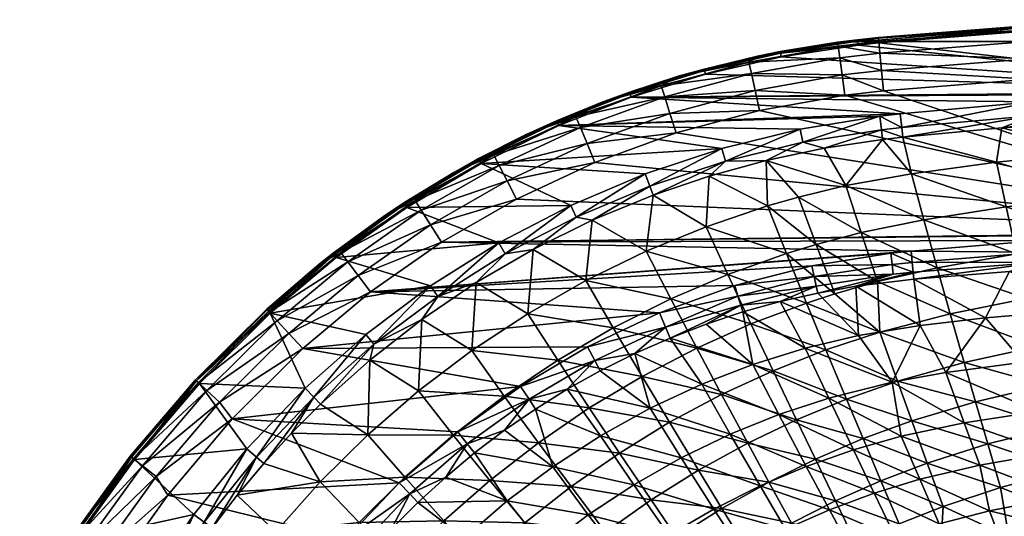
# Model space of a CAD drawing. Header units: millimetres. Extents: x -0.269 to 0.269, y -0.186 to 0.272.
# Tile 33 of 48: x -0.24 to -0.056, y 0.179 to 0.272. Entities that reach past the tile are written whole.
import ezdxf

# ---------------------------------------------------------------- set-up
doc = ezdxf.new("R2010")
doc.units = ezdxf.units.MM
doc.header["$MEASUREMENT"] = 0
doc.layers.add('Standard', color=7, linetype='Continuous')

msp = doc.modelspace()

# ---------------------------------------------------------------- meshes
at = {"layer": 'Standard'}
mesh = msp.add_polyface(dxfattribs=at)
corners = [(-0.03793, 0.25258, -0.02777), (-0.01919, 0.24793, -0.0387), (-0.03837, 0.24678, -0.03904), (-0.05647, 0.25132, -0.02771), (-0.05749, 0.2449, -0.03957), (-0.07499, 0.24958, -0.02762), (-0.03718, 0.23866, -0.05416), (-0.03591, 0.23012, -0.06911), (-0.05568, 0.23654, -0.05469), (-0.05376, 0.22778, -0.06962), (-0.07107, 0.23414, -0.05524), (-0.06857, 0.22514, -0.07016), (-0.07341, 0.24276, -0.04014), (-0.05188, 0.21937, -0.0831), (-0.03467, 0.2219, -0.0826), (-0.05043, 0.25363, -0.02574), (-0.02563, 0.25499, -0.02576), (-0.05062, 0.25623, -0.025), (-0.07519, 0.25141, -0.0257), (-0.02573, 0.25764, -0.025), (-0.02762, 0.27155, -0.024), (-0.02761, 0.27126, -0.02471), (-0.05362, 0.2703, -0.024), (-0.0536, 0.27, -0.02471), (-0.02759, 0.27055, -0.025), (-0.05356, 0.2693, -0.025), (-0.05189, 0.2704, -0.01), (-0.02647, 0.27158, -0.01), (-0.07899, 0.2621, -0.00076), (-0.05115, 0.26043), (-0.05138, 0.26425, -0.00076), (-0.0793, 0.26533, -0.00293), (-0.05158, 0.26749, -0.00293), (-0.0795, 0.26748, -0.00617), (-0.05172, 0.26965, -0.00617), (-0.07957, 0.26824, -0.01), (-0.02597, 0.2616), (-0.02609, 0.26542, -0.00076), (-0.02619, 0.26866, -0.00293), (-0.02626, 0.27083, -0.00617), (-0.07308, 0.22432, -0.00151), (-0.07295, 0.22299, -0.00322), (-0.04912, 0.22619, -0.00159), (-0.05502, 0.22446, -0.00333), (-0.02513, 0.22732, -0.00163), (-0.03706, 0.22552, -0.00342), (-0.04924, 0.22806, -0.00041), (-0.02519, 0.22922, -0.00042), (-0.04939, 0.23024), (-0.07326, 0.22616, -0.00039), (-0.07346, 0.22828), (-0.12585, 0.25708, -0.025), (0, 0.25813, -0.025), (-0.07948, 0.26724, -0.025), (-0.08339, 0.26684, -0.025), (-0.09778, 0.26464, -0.025), (0, 0.23186), (-0.07863, 0.25829), (-0.08587, 0.25746), (-0.16132, 0.22993), (-0.02527, 0.23143)]
mesh.append_faces([[corners[k] for k in face] for face in [(0, 1, 2, 2), (0, 2, 3, 3), (3, 2, 4, 4), (3, 4, 5, 5), (6, 7, 8, 8), (8, 7, 9, 9), (8, 9, 10, 10), (10, 9, 11, 11), (10, 12, 8, 8), (8, 12, 4, 4), (8, 4, 6, 6), (6, 4, 2, 2), (13, 11, 9, 9), (14, 9, 7, 7), (15, 3, 5, 5), (15, 16, 3, 3), (16, 0, 3, 3), (17, 15, 18, 18), (17, 19, 15, 15), (19, 16, 15, 15), (20, 21, 22, 22), (21, 23, 22, 22), (21, 24, 23, 23), (24, 25, 23, 23), (26, 27, 22, 22), (27, 20, 22, 22), (28, 29, 30, 30), (31, 30, 32, 32), (33, 32, 34, 34), (35, 34, 26, 26), (29, 36, 30, 30), (30, 37, 32, 32), (32, 38, 34, 34), (34, 38, 39, 39), (34, 39, 26, 26), (26, 39, 27, 27), (40, 41, 42, 42), (42, 41, 43, 43), (42, 43, 44, 44), (44, 43, 45, 45), (42, 44, 46, 46), (46, 47, 48, 48), (49, 42, 46, 46), (50, 46, 48, 48), (51, 19, 17, 17), (52, 53, 25, 25), (52, 54, 53, 53), (52, 55, 54, 54), (56, 29, 57, 57), (56, 57, 58, 58), (59, 48, 60, 60), (59, 60, 56, 56)]])
mesh = msp.add_polyface(dxfattribs=at)
corners = [(-0.05362, 0.2703, -0.024), (-0.0536, 0.27, -0.02471), (-0.07957, 0.26824, -0.024), (-0.07956, 0.26811, -0.0245), (-0.07953, 0.26774, -0.02487), (-0.07948, 0.26724, -0.025), (-0.05356, 0.2693, -0.025), (-0.0835, 0.26783, -0.024), (-0.08347, 0.26754, -0.02471), (-0.08339, 0.26684, -0.025), (-0.09796, 0.26562, -0.024), (-0.09791, 0.26533, -0.02471), (-0.11221, 0.26235, -0.024), (-0.11214, 0.26206, -0.02471), (-0.09778, 0.26464, -0.025), (-0.11196, 0.26138, -0.025), (-0.07957, 0.26824, -0.01), (-0.05189, 0.2704, -0.01), (-0.0872, 0.26737, -0.01), (-0.10223, 0.26475, -0.01), (-0.07863, 0.25829), (-0.05115, 0.26043), (-0.07899, 0.2621, -0.00076), (-0.05138, 0.26425, -0.00076), (-0.0793, 0.26533, -0.00293), (-0.05158, 0.26749, -0.00293), (-0.0795, 0.26748, -0.00617), (-0.05172, 0.26965, -0.00617), (-0.08587, 0.25746), (-0.08638, 0.26125, -0.00076), (-0.08681, 0.26447, -0.00293), (-0.08709, 0.26661, -0.00617), (-0.1018, 0.25461), (-0.10263, 0.25835, -0.00076), (-0.10334, 0.26151, -0.00293), (-0.10382, 0.26363, -0.00617), (-0.11858, 0.25405, -0.00076), (-0.11956, 0.25714, -0.00293), (-0.12021, 0.25921, -0.00617), (-0.11702, 0.26099, -0.01), (0, 0.25813, -0.025), (-0.12585, 0.25708, -0.025), (-0.02573, 0.25764, -0.025)]
mesh.append_faces([[corners[k] for k in face] for face in [(0, 1, 2, 2), (1, 3, 2, 2), (1, 4, 3, 3), (4, 1, 5, 5), (1, 6, 5, 5), (2, 3, 7, 7), (3, 8, 7, 7), (3, 4, 8, 8), (9, 8, 5, 5), (8, 4, 5, 5), (10, 11, 12, 12), (11, 13, 12, 12), (11, 14, 13, 13), (14, 15, 13, 13), (7, 8, 10, 10), (8, 11, 10, 10), (8, 9, 11, 11), (9, 14, 11, 11), (16, 17, 2, 2), (17, 0, 2, 2), (2, 7, 16, 16), (7, 18, 16, 16), (7, 10, 18, 18), (12, 19, 10, 10), (18, 10, 19, 19), (20, 21, 22, 22), (22, 23, 24, 24), (24, 25, 26, 26), (26, 27, 16, 16), (28, 20, 29, 29), (29, 20, 22, 22), (29, 22, 30, 30), (30, 22, 24, 24), (30, 24, 31, 31), (31, 24, 26, 26), (31, 26, 18, 18), (18, 26, 16, 16), (32, 28, 33, 33), (33, 28, 29, 29), (33, 29, 34, 34), (34, 29, 30, 30), (34, 30, 35, 35), (35, 30, 31, 31), (35, 31, 19, 19), (19, 31, 18, 18), (36, 32, 33, 33), (37, 33, 34, 34), (38, 34, 35, 35), (39, 35, 19, 19), (40, 15, 14, 14), (40, 41, 15, 15), (40, 42, 41, 41)]])
mesh = msp.add_polyface(dxfattribs=at)
corners = [(-0.12321, 0.24273, -0.025), (-0.10889, 0.24749, -0.025), (-0.12235, 0.24045, -0.02564), (-0.10821, 0.24512, -0.02565), (-0.12171, 0.23875, -0.02738), (-0.11124, 0.24232, -0.02742), (-0.13979, 0.25267, -0.024), (-0.13968, 0.2524, -0.02471), (-0.1544, 0.24557, -0.024), (-0.15427, 0.24531, -0.02471), (-0.1394, 0.25176, -0.025), (-0.15393, 0.24468, -0.025), (-0.12618, 0.25802, -0.024), (-0.12609, 0.25774, -0.02471), (-0.12585, 0.25708, -0.025), (-0.11221, 0.26235, -0.024), (-0.11214, 0.26206, -0.02471), (-0.11196, 0.26138, -0.025), (-0.14549, 0.25008, -0.01), (-0.15901, 0.24301, -0.01), (-0.13147, 0.25608, -0.01), (-0.11702, 0.26099, -0.01), (-0.10223, 0.26475, -0.01), (-0.11743, 0.2504), (-0.1018, 0.25461), (-0.11858, 0.25405, -0.00076), (-0.10263, 0.25835, -0.00076), (-0.11956, 0.25714, -0.00293), (-0.10334, 0.26151, -0.00293), (-0.12021, 0.25921, -0.00617), (-0.10382, 0.26363, -0.00617), (-0.13263, 0.24486), (-0.1341, 0.24839, -0.00076), (-0.13534, 0.25139, -0.00293), (-0.13617, 0.25339, -0.00617), (-0.1473, 0.23801), (-0.14906, 0.24141, -0.00076), (-0.15056, 0.24429, -0.00293), (-0.15156, 0.24621, -0.00617), (-0.16511, 0.2359, -0.00293), (-0.16627, 0.23773, -0.00617), (-0.09423, 0.25109, -0.025), (-0.13716, 0.23683, -0.025), (-0.16784, 0.23644, -0.025)]
mesh.append_faces([[corners[k] for k in face] for face in [(0, 1, 2, 2), (1, 3, 2, 2), (2, 3, 4, 4), (3, 5, 4, 4), (6, 7, 8, 8), (7, 9, 8, 8), (7, 10, 9, 9), (10, 11, 9, 9), (12, 13, 6, 6), (13, 7, 6, 6), (13, 14, 7, 7), (14, 10, 7, 7), (15, 16, 12, 12), (16, 13, 12, 12), (16, 17, 13, 13), (17, 14, 13, 13), (18, 8, 19, 19), (8, 18, 6, 6), (20, 6, 18, 18), (6, 20, 12, 12), (21, 12, 20, 20), (12, 21, 15, 15), (22, 15, 21, 21), (23, 24, 25, 25), (25, 26, 27, 27), (27, 28, 29, 29), (29, 30, 21, 21), (31, 23, 32, 32), (32, 23, 25, 25), (32, 25, 33, 33), (33, 25, 27, 27), (33, 27, 34, 34), (34, 27, 29, 29), (34, 29, 20, 20), (35, 31, 36, 36), (36, 31, 32, 32), (36, 32, 37, 37), (37, 32, 33, 33), (37, 33, 38, 38), (38, 33, 34, 34), (38, 34, 18, 18), (39, 36, 37, 37), (40, 37, 38, 38), (40, 38, 19, 19), (20, 29, 21, 21), (18, 34, 20, 20), (19, 38, 18, 18), (11, 10, 1, 1), (10, 41, 1, 1), (0, 42, 11, 11), (42, 43, 11, 11), (1, 0, 11, 11)]])
mesh = msp.add_polyface(dxfattribs=at)
corners = [(-0.07499, 0.24958, -0.02762), (-0.05749, 0.2449, -0.03957), (-0.07341, 0.24276, -0.04014), (-0.07879, 0.24916, -0.0276), (-0.08565, 0.24052, -0.04068), (-0.08974, 0.24753, -0.02753), (-0.07107, 0.23414, -0.05524), (-0.06857, 0.22514, -0.07016), (-0.08277, 0.23173, -0.05574), (-0.07972, 0.22258, -0.07062), (-0.09121, 0.2295, -0.05608), (-0.08773, 0.22028, -0.07093), (-0.09677, 0.2278, -0.05628), (-0.10057, 0.24524, -0.02747), (-0.0945, 0.23838, -0.04104), (-0.10033, 0.23672, -0.04126), (-0.10773, 0.22389, -0.05664), (-0.11181, 0.23284, -0.04164), (-0.11124, 0.24232, -0.02742), (-0.07519, 0.25141, -0.0257), (-0.05043, 0.25363, -0.02574), (-0.10889, 0.24749, -0.025), (-0.09423, 0.25109, -0.025), (-0.10821, 0.24512, -0.02565), (-0.09373, 0.24863, -0.02567), (-0.07933, 0.25352, -0.025), (-0.07902, 0.25099, -0.0257), (-0.07547, 0.25396, -0.025), (-0.05062, 0.25623, -0.025), (-0.07308, 0.22432, -0.00151), (-0.04912, 0.22619, -0.00159), (-0.07326, 0.22616, -0.00039), (-0.04924, 0.22806, -0.00041), (-0.07346, 0.22828), (-0.077, 0.22579, -0.00039), (-0.07724, 0.2279), (-0.092, 0.22554), (-0.1394, 0.25176, -0.025), (-0.12585, 0.25708, -0.025), (0, 0.23186), (-0.08587, 0.25746), (-0.1018, 0.25461), (-0.11743, 0.2504), (-0.13263, 0.24486), (-0.1473, 0.23801), (-0.16132, 0.22993), (-0.04939, 0.23024), (-0.17459, 0.22067)]
mesh.append_faces([[corners[k] for k in face] for face in [(0, 1, 2, 2), (0, 2, 3, 3), (3, 2, 4, 4), (3, 4, 5, 5), (6, 7, 8, 8), (8, 7, 9, 9), (8, 9, 10, 10), (10, 11, 12, 12), (5, 4, 13, 13), (13, 4, 14, 14), (13, 14, 15, 15), (16, 17, 12, 12), (12, 17, 15, 15), (12, 15, 10, 10), (10, 15, 14, 14), (10, 14, 8, 8), (8, 14, 4, 4), (8, 4, 6, 6), (6, 4, 2, 2), (15, 17, 18, 18), (18, 13, 15, 15), (19, 20, 0, 0), (21, 22, 23, 23), (22, 24, 23, 23), (22, 25, 24, 24), (25, 26, 24, 24), (23, 13, 18, 18), (27, 19, 25, 25), (19, 26, 25, 25), (19, 0, 26, 26), (0, 3, 26, 26), (27, 28, 19, 19), (13, 23, 24, 24), (5, 24, 26, 26), (5, 13, 24, 24), (26, 3, 5, 5), (29, 30, 31, 31), (31, 32, 33, 33), (34, 29, 31, 31), (34, 31, 35, 35), (35, 31, 33, 33), (36, 34, 35, 35), (37, 38, 27, 27), (38, 28, 27, 27), (37, 25, 22, 22), (27, 25, 37, 37), (39, 40, 41, 41), (39, 41, 42, 42), (39, 42, 43, 43), (39, 43, 44, 44), (45, 33, 46, 46), (47, 35, 33, 33)]])
mesh = msp.add_polyface(dxfattribs=at)
corners = [(-0.18404, 0.18508, -0.04254), (-0.18939, 0.19416, -0.02729), (-0.17513, 0.19388, -0.0426), (-0.18395, 0.19961, -0.02728), (-0.17476, 0.20785, -0.02727), (-0.16819, 0.18592, -0.05761), (-0.15913, 0.19382, -0.05759), (-0.16566, 0.20208, -0.0426), (-0.16504, 0.21544, -0.02728), (-0.15567, 0.20965, -0.04254), (-0.18685, 0.20264, -0.025), (-0.17551, 0.21267, -0.025), (-0.1852, 0.20092, -0.02561), (-0.174, 0.21082, -0.02561), (-0.16339, 0.22175, -0.025), (-0.16204, 0.21978, -0.02561), (-0.15058, 0.22982, -0.025), (-0.15483, 0.22236, -0.02729), (-0.16838, 0.23728, -0.024), (-0.16822, 0.23703, -0.02471), (-0.18163, 0.22787, -0.024), (-0.18145, 0.22764, -0.02471), (-0.16784, 0.23644, -0.025), (-0.18102, 0.22708, -0.025), (-0.1544, 0.24557, -0.024), (-0.15427, 0.24531, -0.02471), (-0.15393, 0.24468, -0.025), (-0.1842, 0.22584, -0.01), (-0.17194, 0.23491, -0.01), (-0.15901, 0.24301, -0.01), (-0.18988, 0.21284, -0.00076), (-0.17459, 0.22067), (-0.17691, 0.22371, -0.00076), (-0.19207, 0.21524, -0.00293), (-0.17888, 0.22628, -0.00293), (-0.19354, 0.21684, -0.00617), (-0.1802, 0.22801, -0.00617), (-0.16337, 0.23316, -0.00076), (-0.14906, 0.24141, -0.00076), (-0.16511, 0.2359, -0.00293), (-0.15056, 0.24429, -0.00293), (-0.16627, 0.23773, -0.00617), (-0.16132, 0.22993), (-0.16924, 0.18489), (-0.15651, 0.19218, -0.00074), (-0.1583, 0.19444), (-0.19338, 0.21666, -0.025), (-0.14654, 0.20295), (-0.20051, 0.19685)]
mesh.append_faces([[corners[k] for k in face] for face in [(0, 1, 2, 2), (2, 1, 3, 3), (2, 3, 4, 4), (5, 0, 2, 2), (5, 2, 6, 6), (6, 2, 7, 7), (2, 4, 7, 7), (7, 4, 8, 8), (7, 8, 9, 9), (10, 11, 12, 12), (11, 13, 12, 12), (11, 14, 13, 13), (14, 15, 13, 13), (14, 16, 15, 15), (12, 13, 3, 3), (13, 4, 3, 3), (13, 8, 4, 4), (8, 13, 15, 15), (17, 8, 15, 15), (18, 19, 20, 20), (19, 21, 20, 20), (19, 22, 21, 21), (22, 23, 21, 21), (24, 25, 18, 18), (25, 19, 18, 18), (25, 26, 19, 19), (26, 22, 19, 19), (27, 28, 20, 20), (20, 28, 18, 18), (29, 18, 28, 28), (18, 29, 24, 24), (30, 31, 32, 32), (33, 32, 34, 34), (35, 34, 36, 36), (37, 38, 39, 39), (39, 40, 41, 41), (31, 42, 32, 32), (32, 42, 37, 37), (32, 37, 34, 34), (34, 37, 39, 39), (34, 39, 36, 36), (36, 39, 41, 41), (36, 41, 28, 28), (28, 41, 29, 29), (27, 36, 28, 28), (43, 44, 45, 45), (16, 23, 22, 22), (16, 14, 23, 23), (14, 46, 23, 23), (14, 11, 46, 46), (47, 48, 45, 45), (45, 48, 43, 43)]])
mesh = msp.add_polyface(dxfattribs=at)
corners = [(-0.10773, 0.22389, -0.05664), (-0.10342, 0.21464, -0.07146), (-0.11842, 0.21932, -0.05694), (-0.11357, 0.21011, -0.07174), (-0.12918, 0.21392, -0.05719), (-0.1238, 0.20481, -0.07197), (-0.13958, 0.20785, -0.05738), (-0.15567, 0.20965, -0.04254), (-0.1452, 0.21655, -0.04241), (-0.13431, 0.22276, -0.04222), (-0.12302, 0.22825, -0.04196), (-0.11181, 0.23284, -0.04164), (-0.16504, 0.21544, -0.02728), (-0.15483, 0.22236, -0.02729), (-0.14417, 0.22856, -0.02731), (-0.13311, 0.23404, -0.02734), (-0.12171, 0.23875, -0.02738), (-0.11124, 0.24232, -0.02742), (-0.15058, 0.22982, -0.025), (-0.14939, 0.22774, -0.02561), (-0.16204, 0.21978, -0.02561), (-0.13716, 0.23683, -0.025), (-0.13613, 0.23464, -0.02562), (-0.12321, 0.24273, -0.025), (-0.12235, 0.24045, -0.02564), (-0.16132, 0.22993), (-0.1473, 0.23801), (-0.16337, 0.23316, -0.00076), (-0.14906, 0.24141, -0.00076), (-0.11181, 0.21459, -0.00292), (-0.10534, 0.21815, -0.00138), (-0.11856, 0.212, -0.00288), (-0.1194, 0.21401, -0.00077), (-0.12517, 0.20908, -0.00285), (-0.13267, 0.20778, -0.00075), (-0.13404, 0.21035), (-0.12052, 0.21673), (-0.10587, 0.21986, -0.00036), (-0.10647, 0.22181), (-0.11262, 0.20334, -0.01926), (-0.10305, 0.20704, -0.01926), (-0.16784, 0.23644, -0.025), (-0.17459, 0.22067), (-0.07346, 0.22828), (0, 0.23186), (-0.1873, 0.21002), (-0.092, 0.22554)]
mesh.append_faces([[corners[k] for k in face] for face in [(0, 1, 2, 2), (2, 1, 3, 3), (2, 3, 4, 4), (4, 3, 5, 5), (4, 5, 6, 6), (6, 7, 8, 8), (6, 8, 4, 4), (4, 8, 9, 9), (4, 9, 2, 2), (2, 9, 10, 10), (2, 10, 0, 0), (0, 10, 11, 11), (7, 12, 13, 13), (7, 13, 8, 8), (8, 13, 14, 14), (8, 14, 9, 9), (9, 14, 15, 15), (9, 15, 10, 10), (15, 16, 10, 10), (11, 10, 16, 16), (16, 17, 11, 11), (18, 19, 20, 20), (18, 21, 19, 19), (21, 22, 19, 19), (21, 23, 22, 22), (23, 24, 22, 22), (22, 24, 15, 15), (24, 16, 15, 15), (13, 20, 19, 19), (14, 19, 22, 22), (14, 13, 19, 19), (15, 14, 22, 22), (25, 26, 27, 27), (27, 26, 28, 28), (29, 30, 31, 31), (31, 30, 32, 32), (31, 32, 33, 33), (34, 33, 32, 32), (34, 32, 35, 35), (35, 32, 36, 36), (30, 37, 32, 32), (36, 32, 37, 37), (36, 37, 38, 38), (39, 40, 31, 31), (40, 29, 31, 31), (21, 18, 41, 41), (25, 42, 43, 43), (25, 44, 26, 26), (42, 45, 36, 36), (42, 36, 38, 38), (42, 38, 46, 46), (45, 35, 36, 36)]])
mesh = msp.add_polyface(dxfattribs=at)
corners = [(-0.09121, 0.2295, -0.05608), (-0.07972, 0.22258, -0.07062), (-0.08773, 0.22028, -0.07093), (-0.09677, 0.2278, -0.05628), (-0.09302, 0.21855, -0.07112), (-0.10773, 0.22389, -0.05664), (-0.10342, 0.21464, -0.07146), (-0.10893, 0.20141, -0.08508), (-0.11357, 0.21011, -0.07174), (-0.09928, 0.20587, -0.08481), (-0.0894, 0.20978, -0.0845), (-0.07931, 0.21312, -0.08415), (-0.06614, 0.21654, -0.08362), (-0.06857, 0.22514, -0.07016), (-0.08555, 0.20056, -0.09776), (-0.07601, 0.20392, -0.09743), (-0.06354, 0.20743, -0.09695), (-0.0912, 0.22173, -0.00143), (-0.09093, 0.22042, -0.00306), (-0.0768, 0.22396, -0.0015), (-0.08382, 0.2217, -0.00312), (-0.07308, 0.22432, -0.00151), (-0.07295, 0.22299, -0.00322), (-0.077, 0.22579, -0.00039), (-0.09157, 0.22351, -0.00037), (-0.092, 0.22554), (-0.10494, 0.21687, -0.00296), (-0.09798, 0.21881, -0.00301), (-0.10534, 0.21815, -0.00138), (-0.10587, 0.21986, -0.00036), (-0.10647, 0.22181), (-0.11181, 0.21459, -0.00292), (-0.10305, 0.20704, -0.01926), (-0.09327, 0.21008, -0.01926), (-0.08331, 0.21246, -0.01926), (-0.09819, 0.19766, -0.03542), (-0.11262, 0.20334, -0.01926), (-0.08888, 0.20075, -0.03541), (-0.07701, 0.20375, -0.03541), (-0.07174, 0.21436, -0.01925), (-0.05954, 0.21575, -0.01925), (-0.06698, 0.20552, -0.0354), (-0.17459, 0.22067), (-0.07724, 0.2279)]
mesh.append_faces([[corners[k] for k in face] for face in [(0, 1, 2, 2), (3, 2, 4, 4), (3, 4, 5, 5), (5, 4, 6, 6), (7, 8, 9, 9), (9, 8, 6, 6), (9, 6, 10, 10), (10, 6, 4, 4), (10, 4, 11, 11), (11, 4, 2, 2), (11, 2, 1, 1), (11, 1, 12, 12), (12, 1, 13, 13), (14, 9, 10, 10), (14, 10, 15, 15), (15, 10, 11, 11), (15, 11, 16, 16), (16, 11, 12, 12), (17, 18, 19, 19), (19, 18, 20, 20), (19, 20, 21, 21), (21, 20, 22, 22), (19, 21, 23, 23), (17, 19, 24, 24), (24, 19, 23, 23), (24, 23, 25, 25), (26, 27, 28, 28), (28, 27, 17, 17), (28, 17, 29, 29), (29, 17, 24, 24), (29, 24, 30, 30), (30, 24, 25, 25), (27, 18, 17, 17), (31, 26, 28, 28), (32, 26, 31, 31), (32, 33, 26, 26), (33, 27, 26, 26), (33, 34, 27, 27), (34, 18, 27, 27), (34, 20, 18, 18), (35, 32, 36, 36), (35, 37, 32, 32), (37, 33, 32, 32), (37, 38, 33, 33), (38, 34, 33, 33), (38, 39, 34, 34), (39, 20, 34, 34), (20, 39, 22, 22), (40, 22, 39, 39), (38, 41, 39, 39), (41, 40, 39, 39), (42, 25, 43, 43)]])
mesh = msp.add_polyface(dxfattribs=at)
corners = [(-0.18404, 0.18508, -0.04254), (-0.1946, 0.18848, -0.0273), (-0.18939, 0.19416, -0.02729), (-0.19776, 0.19126, -0.025), (-0.18685, 0.20264, -0.025), (-0.19596, 0.18967, -0.02561), (-0.1852, 0.20092, -0.02561), (-0.18395, 0.19961, -0.02728), (-0.18163, 0.22787, -0.024), (-0.18145, 0.22764, -0.02471), (-0.19405, 0.2174, -0.024), (-0.19396, 0.2173, -0.0245), (-0.19371, 0.21703, -0.02487), (-0.19338, 0.21666, -0.025), (-0.18102, 0.22708, -0.025), (-0.19405, 0.2174, -0.01), (-0.1842, 0.22584, -0.01), (-0.1873, 0.21002), (-0.17459, 0.22067), (-0.18988, 0.21284, -0.00076), (-0.17691, 0.22371, -0.00076), (-0.19207, 0.21524, -0.00293), (-0.17888, 0.22628, -0.00293), (-0.19354, 0.21684, -0.00617), (-0.1802, 0.22801, -0.00617), (-0.17551, 0.21267, -0.025), (-0.20664, 0.20348, -0.025), (-0.21878, 0.18926, -0.025), (-0.20737, 0.20416, -0.024), (-0.20716, 0.20396, -0.02471), (-0.21957, 0.18988, -0.024), (-0.21934, 0.1897, -0.02471), (-0.21957, 0.18988, -0.01), (-0.20737, 0.20416, -0.01), (-0.20682, 0.20364, -0.00617), (-0.20523, 0.20217, -0.00293), (-0.20285, 0.19996, -0.00076), (-0.21897, 0.18941, -0.00617), (-0.21727, 0.18807, -0.00293), (-0.21471, 0.18606, -0.00076), (-0.20051, 0.19685), (-0.21256, 0.18261), (-0.14654, 0.20295)]
mesh.append_faces([[corners[k] for k in face] for face in [(0, 1, 2, 2), (3, 4, 5, 5), (4, 6, 5, 5), (5, 6, 1, 1), (6, 2, 1, 1), (6, 7, 2, 2), (8, 9, 10, 10), (9, 11, 10, 10), (9, 12, 11, 11), (12, 9, 13, 13), (9, 14, 13, 13), (15, 16, 10, 10), (16, 8, 10, 10), (17, 18, 19, 19), (19, 20, 21, 21), (21, 22, 23, 23), (23, 24, 16, 16), (15, 23, 16, 16), (25, 4, 13, 13), (4, 26, 13, 13), (4, 3, 26, 26), (3, 27, 26, 26), (28, 10, 29, 29), (29, 10, 11, 11), (29, 11, 12, 12), (12, 13, 29, 29), (29, 13, 26, 26), (30, 28, 31, 31), (31, 28, 29, 29), (31, 29, 27, 27), (27, 29, 26, 26), (30, 32, 28, 28), (28, 32, 33, 33), (28, 33, 10, 10), (10, 33, 15, 15), (15, 33, 23, 23), (23, 33, 34, 34), (23, 34, 21, 21), (21, 34, 35, 35), (21, 35, 19, 19), (19, 35, 36, 36), (19, 36, 17, 17), (33, 32, 34, 34), (34, 32, 37, 37), (34, 37, 35, 35), (35, 37, 38, 38), (35, 38, 36, 36), (36, 38, 39, 39), (36, 39, 40, 40), (17, 36, 40, 40), (39, 41, 40, 40), (42, 17, 40, 40)]])
mesh = msp.add_polyface(dxfattribs=at)
corners = [(-0.07045, 0.18859, -0.11731), (-0.07333, 0.1965, -0.10742), (-0.0591, 0.19216, -0.11692), (-0.06141, 0.20007, -0.10698), (-0.04643, 0.19534, -0.1165), (-0.04822, 0.20316, -0.10653), (-0.03107, 0.1982, -0.11607), (-0.03225, 0.20595, -0.10607), (-0.06614, 0.21654, -0.08362), (-0.06857, 0.22514, -0.07016), (-0.05188, 0.21937, -0.0831), (-0.05376, 0.22778, -0.06962), (-0.03467, 0.2219, -0.0826), (-0.06354, 0.20743, -0.09695), (-0.04987, 0.21043, -0.09647), (-0.03334, 0.21311, -0.09599), (-0.07601, 0.20392, -0.09743), (-0.06746, 0.18046, -0.12656), (-0.0567, 0.18402, -0.12623), (-0.04455, 0.18723, -0.12586), (-0.02983, 0.19015, -0.12546), (-0.05516, 0.17478, -0.13532), (-0.04248, 0.17834, -0.13497), (-0.02845, 0.18127, -0.13461), (-0.06809, 0.1701, -0.13565), (-0.03666, 0.21768, -0.01924), (-0.05242, 0.20745, -0.03539), (-0.03496, 0.20915, -0.03536), (-0.03706, 0.22552, -0.00342), (-0.05502, 0.22446, -0.00333), (-0.06354, 0.19612, -0.05126), (-0.04974, 0.19827, -0.05123), (-0.06698, 0.20552, -0.0354), (-0.03317, 0.20018, -0.05119), (-0.03165, 0.19253, -0.06379), (-0.04746, 0.19048, -0.06385), (-0.06062, 0.18817, -0.06388), (-0.0753, 0.19364, -0.05127), (-0.0588, 0.17962, -0.0762), (-0.07182, 0.18557, -0.0639), (-0.0451, 0.18233, -0.07615), (-0.03008, 0.18451, -0.07607), (-0.04324, 0.17587, -0.0852), (-0.02885, 0.17813, -0.08511), (-0.05636, 0.17307, -0.08525), (-0.06821, 0.1772, -0.07622), (-0.07295, 0.22299, -0.00322), (-0.05954, 0.21575, -0.01925)]
mesh.append_faces([[corners[k] for k in face] for face in [(0, 1, 2, 2), (2, 1, 3, 3), (2, 3, 4, 4), (4, 3, 5, 5), (4, 5, 6, 6), (6, 5, 7, 7), (8, 9, 10, 10), (10, 11, 12, 12), (13, 8, 14, 14), (14, 8, 10, 10), (14, 10, 15, 15), (15, 10, 12, 12), (3, 16, 13, 13), (3, 13, 5, 5), (5, 13, 14, 14), (5, 14, 7, 7), (7, 14, 15, 15), (17, 0, 18, 18), (18, 0, 2, 2), (18, 2, 19, 19), (19, 2, 4, 4), (19, 4, 20, 20), (21, 18, 22, 22), (22, 18, 19, 19), (22, 19, 23, 23), (21, 24, 17, 17), (17, 18, 21, 21), (25, 26, 27, 27), (28, 29, 25, 25), (30, 31, 32, 32), (31, 26, 32, 32), (31, 33, 26, 26), (33, 27, 26, 26), (33, 31, 34, 34), (31, 35, 34, 34), (31, 30, 35, 35), (30, 36, 35, 35), (30, 37, 36, 36), (38, 36, 39, 39), (38, 40, 36, 36), (40, 35, 36, 36), (40, 41, 35, 35), (41, 34, 35, 35), (40, 42, 43, 43), (40, 38, 42, 42), (38, 44, 42, 42), (38, 45, 44, 44), (46, 47, 29, 29), (25, 29, 47, 47), (32, 26, 47, 47), (26, 25, 47, 47)]])
mesh = msp.add_polyface(dxfattribs=at)
corners = [(-0.13958, 0.20785, -0.05738), (-0.1238, 0.20481, -0.07197), (-0.13369, 0.1989, -0.07216), (-0.14958, 0.20114, -0.05752), (-0.14319, 0.1924, -0.07229), (-0.15913, 0.19382, -0.05759), (-0.15228, 0.18534, -0.07237), (-0.16566, 0.20208, -0.0426), (-0.15567, 0.20965, -0.04254), (-0.13709, 0.18418, -0.0856), (-0.12805, 0.19047, -0.08547), (-0.11865, 0.19622, -0.0853), (-0.10893, 0.20141, -0.08508), (-0.11357, 0.21011, -0.07174), (-0.1221, 0.18169, -0.09864), (-0.11321, 0.18726, -0.09848), (-0.10402, 0.19231, -0.09827), (-0.13165, 0.20585, -0.00282), (-0.12517, 0.20908, -0.00285), (-0.13267, 0.20778, -0.00075), (-0.14376, 0.19871, -0.00279), (-0.13779, 0.20242, -0.0028), (-0.14495, 0.20053, -0.00074), (-0.14654, 0.20295), (-0.13404, 0.21035), (-0.15515, 0.19048, -0.00278), (-0.14955, 0.19473, -0.00278), (-0.15651, 0.19218, -0.00074), (-0.1583, 0.19444), (-0.16055, 0.18598, -0.00278), (-0.14902, 0.18152, -0.01926), (-0.14051, 0.18791, -0.01926), (-0.13158, 0.1937, -0.01926), (-0.12226, 0.19885, -0.01926), (-0.11262, 0.20334, -0.01926), (-0.11856, 0.212, -0.00288), (-0.13387, 0.1789, -0.03541), (-0.12535, 0.18451, -0.03542), (-0.11648, 0.18954, -0.03542), (-0.10729, 0.19397, -0.03542), (-0.11038, 0.17997, -0.05129), (-0.10169, 0.18431, -0.05129), (-0.1873, 0.21002)]
mesh.append_faces([[corners[k] for k in face] for face in [(0, 1, 2, 2), (0, 2, 3, 3), (3, 2, 4, 4), (3, 4, 5, 5), (5, 4, 6, 6), (5, 7, 3, 3), (3, 7, 8, 8), (3, 8, 0, 0), (9, 6, 4, 4), (9, 4, 10, 10), (10, 4, 2, 2), (10, 2, 11, 11), (11, 2, 1, 1), (11, 1, 12, 12), (12, 1, 13, 13), (14, 9, 10, 10), (14, 10, 15, 15), (15, 10, 11, 11), (15, 11, 16, 16), (16, 11, 12, 12), (17, 18, 19, 19), (20, 21, 22, 22), (22, 21, 19, 19), (22, 19, 23, 23), (23, 19, 24, 24), (25, 26, 27, 27), (27, 26, 22, 22), (27, 22, 28, 28), (28, 22, 23, 23), (21, 17, 19, 19), (26, 20, 22, 22), (29, 25, 27, 27), (30, 25, 29, 29), (30, 31, 25, 25), (31, 26, 25, 25), (31, 20, 26, 26), (31, 32, 20, 20), (32, 21, 20, 20), (32, 33, 21, 21), (33, 17, 21, 21), (33, 18, 17, 17), (33, 34, 18, 18), (34, 35, 18, 18), (36, 37, 31, 31), (37, 32, 31, 31), (37, 38, 32, 32), (38, 33, 32, 32), (38, 39, 33, 33), (39, 34, 33, 33), (40, 41, 38, 38), (41, 39, 38, 38), (24, 42, 23, 23)]])
mesh = msp.add_polyface(dxfattribs=at)
corners = [(-0.1042, 0.17254, -0.11813), (-0.11733, 0.17469, -0.10851), (-0.10885, 0.1801, -0.10836), (-0.09586, 0.17733, -0.11797), (-0.10007, 0.18504, -0.10818), (-0.08759, 0.18152, -0.11779), (-0.09137, 0.18934, -0.10797), (-0.07911, 0.18528, -0.11757), (-0.08244, 0.19316, -0.10771), (-0.07045, 0.18859, -0.11731), (-0.07333, 0.1965, -0.10742), (-0.10402, 0.19231, -0.09827), (-0.10893, 0.20141, -0.08508), (-0.0949, 0.19669, -0.09804), (-0.09928, 0.20587, -0.08481), (-0.08555, 0.20056, -0.09776), (-0.11321, 0.18726, -0.09848), (-0.07601, 0.20392, -0.09743), (-0.06141, 0.20007, -0.10698), (-0.08371, 0.17354, -0.12697), (-0.07567, 0.17721, -0.12678), (-0.06746, 0.18046, -0.12656), (-0.06809, 0.1701, -0.13565), (-0.10729, 0.19397, -0.03542), (-0.09819, 0.19766, -0.03542), (-0.11262, 0.20334, -0.01926), (-0.10169, 0.18431, -0.05129), (-0.09307, 0.18797, -0.05129), (-0.08426, 0.19108, -0.05128), (-0.08888, 0.20075, -0.03541), (-0.0753, 0.19364, -0.05127), (-0.07701, 0.20375, -0.03541), (-0.06354, 0.19612, -0.05126), (-0.06698, 0.20552, -0.0354), (-0.07182, 0.18557, -0.0639), (-0.06062, 0.18817, -0.06388), (-0.08036, 0.18296, -0.06391), (-0.08874, 0.17985, -0.06392), (-0.09694, 0.17624, -0.06392), (-0.11038, 0.17997, -0.05129), (-0.10522, 0.17198, -0.06392), (-0.08424, 0.17146, -0.07624), (-0.07629, 0.17456, -0.07624), (-0.06821, 0.1772, -0.07622), (-0.0588, 0.17962, -0.0762)]
mesh.append_faces([[corners[k] for k in face] for face in [(0, 1, 2, 2), (0, 2, 3, 3), (3, 2, 4, 4), (3, 4, 5, 5), (5, 4, 6, 6), (5, 6, 7, 7), (7, 6, 8, 8), (7, 8, 9, 9), (9, 8, 10, 10), (11, 12, 13, 13), (13, 12, 14, 14), (13, 14, 15, 15), (2, 16, 4, 4), (4, 16, 11, 11), (4, 11, 6, 6), (6, 11, 13, 13), (6, 13, 8, 8), (8, 13, 15, 15), (8, 15, 10, 10), (10, 15, 17, 17), (10, 17, 18, 18), (19, 3, 5, 5), (19, 5, 20, 20), (20, 5, 7, 7), (20, 7, 21, 21), (21, 7, 9, 9), (22, 20, 21, 21), (23, 24, 25, 25), (26, 27, 23, 23), (27, 24, 23, 23), (27, 28, 24, 24), (28, 29, 24, 24), (28, 30, 29, 29), (30, 31, 29, 29), (30, 32, 31, 31), (32, 33, 31, 31), (30, 34, 35, 35), (30, 28, 34, 34), (28, 36, 34, 34), (28, 27, 36, 36), (27, 37, 36, 36), (27, 26, 37, 37), (26, 38, 37, 37), (26, 39, 38, 38), (39, 40, 38, 38), (41, 37, 38, 38), (41, 42, 37, 37), (42, 36, 37, 37), (42, 43, 36, 36), (43, 34, 36, 36), (43, 44, 34, 34)]])
mesh = msp.add_polyface(dxfattribs=at)
corners = [(-0.15913, 0.19382, -0.05759), (-0.15228, 0.18534, -0.07237), (-0.16819, 0.18592, -0.05761), (-0.16092, 0.17775, -0.0724), (-0.17674, 0.17746, -0.05758), (-0.16908, 0.16965, -0.07239), (-0.18473, 0.16848, -0.05749), (-0.17671, 0.16107, -0.07233), (-0.19212, 0.15901, -0.05734), (-0.1838, 0.15204, -0.07221), (-0.20004, 0.16581, -0.04224), (-0.20427, 0.17647, -0.02733), (-0.19236, 0.17571, -0.04242), (-0.19956, 0.18258, -0.02731), (-0.18404, 0.18508, -0.04254), (-0.1946, 0.18848, -0.0273), (-0.16905, 0.15411, -0.08567), (-0.16175, 0.16232, -0.08572), (-0.15397, 0.17009, -0.08572), (-0.15871, 0.14954, -0.09886), (-0.19596, 0.18967, -0.02561), (-0.16574, 0.18123, -0.00279), (-0.16055, 0.18598, -0.00278), (-0.16724, 0.1828, -0.00074), (-0.15651, 0.19218, -0.00074), (-0.16924, 0.18489), (-0.17542, 0.17104, -0.00282), (-0.17069, 0.17625, -0.0028), (-0.17706, 0.17247, -0.00075), (-0.17926, 0.17437), (-0.18588, 0.16127, -0.00077), (-0.18806, 0.15419, -0.0029), (-0.18411, 0.16, -0.00287), (-0.17989, 0.16562, -0.00284), (-0.18826, 0.16299), (-0.17802, 0.15061, -0.01925), (-0.1716, 0.15907, -0.01925), (-0.16461, 0.16707, -0.01925), (-0.15707, 0.17456, -0.01926), (-0.14902, 0.18152, -0.01926), (-0.16363, 0.15125, -0.03539), (-0.15691, 0.15889, -0.0354), (-0.20051, 0.19685), (-0.21256, 0.18261), (-0.22335, 0.1674)]
mesh.append_faces([[corners[k] for k in face] for face in [(0, 1, 2, 2), (2, 1, 3, 3), (2, 3, 4, 4), (4, 3, 5, 5), (4, 5, 6, 6), (6, 5, 7, 7), (6, 7, 8, 8), (8, 7, 9, 9), (10, 11, 12, 12), (12, 11, 13, 13), (12, 13, 14, 14), (14, 13, 15, 15), (8, 10, 6, 6), (6, 10, 12, 12), (6, 12, 4, 4), (4, 12, 14, 14), (4, 14, 2, 2), (16, 9, 7, 7), (16, 7, 17, 17), (17, 7, 5, 5), (17, 5, 18, 18), (18, 5, 3, 3), (19, 16, 17, 17), (20, 15, 13, 13), (21, 22, 23, 23), (23, 22, 24, 24), (23, 24, 25, 25), (26, 27, 28, 28), (28, 27, 23, 23), (28, 23, 29, 29), (29, 23, 25, 25), (30, 31, 32, 32), (30, 32, 33, 33), (30, 33, 28, 28), (30, 28, 29, 29), (30, 29, 34, 34), (27, 21, 23, 23), (33, 26, 28, 28), (35, 36, 32, 32), (36, 33, 32, 32), (36, 37, 33, 33), (37, 26, 33, 33), (37, 27, 26, 26), (37, 38, 27, 27), (38, 21, 27, 27), (38, 39, 21, 21), (39, 22, 21, 21), (40, 41, 36, 36), (41, 37, 36, 36), (25, 42, 43, 43), (25, 43, 29, 29), (29, 44, 34, 34)]])
mesh = msp.add_polyface(dxfattribs=at)
corners = [(-0.20705, 0.15542, -0.04199), (-0.21679, 0.15704, -0.0274), (-0.2129, 0.16369, -0.02737), (-0.20004, 0.16581, -0.04224), (-0.20872, 0.17018, -0.02735), (-0.20427, 0.17647, -0.02733), (-0.19212, 0.15901, -0.05734), (-0.21652, 0.16593, -0.025), (-0.21444, 0.16465, -0.02563), (-0.22204, 0.15105, -0.02565), (-0.20767, 0.17899, -0.025), (-0.20573, 0.17755, -0.02562), (-0.19776, 0.19126, -0.025), (-0.19596, 0.18967, -0.02561), (-0.19956, 0.18258, -0.02731), (-0.21878, 0.18926, -0.025), (-0.22973, 0.1741, -0.025), (-0.23939, 0.15809, -0.025), (-0.22423, 0.15216, -0.025), (-0.23056, 0.17465, -0.024), (-0.21957, 0.18988, -0.024), (-0.23031, 0.17448, -0.02471), (-0.21934, 0.1897, -0.02471), (-0.24027, 0.15857, -0.024), (-0.24001, 0.15843, -0.02471), (-0.24027, 0.15857, -0.01), (-0.23056, 0.17465, -0.01), (-0.21957, 0.18988, -0.01), (-0.21897, 0.18941, -0.00617), (-0.22992, 0.17423, -0.00617), (-0.21727, 0.18807, -0.00293), (-0.22812, 0.17303, -0.00293), (-0.21471, 0.18606, -0.00076), (-0.22541, 0.17124, -0.00076), (-0.21256, 0.18261), (-0.2396, 0.15821, -0.00617), (-0.2377, 0.15716, -0.00293), (-0.23486, 0.1556, -0.00076), (-0.22335, 0.1674), (-0.23282, 0.15132), (-0.17926, 0.17437), (-0.18826, 0.16299), (-0.19619, 0.15082)]
mesh.append_faces([[corners[k] for k in face] for face in [(0, 1, 2, 2), (0, 2, 3, 3), (3, 2, 4, 4), (3, 4, 5, 5), (6, 0, 3, 3), (7, 8, 9, 9), (7, 10, 8, 8), (10, 11, 8, 8), (10, 12, 11, 11), (12, 13, 11, 11), (8, 2, 1, 1), (8, 11, 2, 2), (11, 4, 2, 2), (11, 5, 4, 4), (11, 13, 5, 5), (13, 14, 5, 5), (12, 10, 15, 15), (10, 16, 15, 15), (10, 7, 16, 16), (7, 17, 16, 16), (7, 18, 17, 17), (19, 20, 21, 21), (21, 20, 22, 22), (21, 22, 16, 16), (16, 22, 15, 15), (23, 19, 24, 24), (24, 19, 21, 21), (24, 21, 17, 17), (17, 21, 16, 16), (23, 25, 19, 19), (19, 25, 26, 26), (19, 26, 20, 20), (20, 26, 27, 27), (27, 26, 28, 28), (28, 26, 29, 29), (28, 29, 30, 30), (30, 29, 31, 31), (30, 31, 32, 32), (32, 31, 33, 33), (32, 33, 34, 34), (26, 25, 29, 29), (29, 25, 35, 35), (29, 35, 31, 31), (31, 35, 36, 36), (31, 36, 33, 33), (33, 36, 37, 37), (33, 37, 38, 38), (33, 38, 34, 34), (37, 39, 38, 38), (40, 34, 38, 38), (41, 38, 42, 42)]])
mesh = msp.add_polyface(dxfattribs=at)
corners = [(-0.12748, 0.15559, -0.11841), (-0.14319, 0.15346, -0.10873), (-0.13333, 0.16252, -0.10869), (-0.12003, 0.16165, -0.11835), (-0.1255, 0.16883, -0.10861), (-0.11226, 0.1673, -0.11826), (-0.11733, 0.17469, -0.10851), (-0.15397, 0.17009, -0.08572), (-0.16092, 0.17775, -0.0724), (-0.14574, 0.17738, -0.08568), (-0.15228, 0.18534, -0.07237), (-0.13709, 0.18418, -0.0856), (-0.13885, 0.1691, -0.09883), (-0.13066, 0.17563, -0.09875), (-0.1221, 0.18169, -0.09864), (-0.14916, 0.15969, -0.09888), (-0.10885, 0.1801, -0.10836), (-0.11321, 0.18726, -0.09848), (-0.11447, 0.15438, -0.12743), (-0.1071, 0.15981, -0.12736), (-0.15871, 0.14954, -0.09886), (-0.16175, 0.16232, -0.08572), (-0.15691, 0.15889, -0.0354), (-0.14969, 0.16606, -0.0354), (-0.16461, 0.16707, -0.01925), (-0.15707, 0.17456, -0.01926), (-0.14199, 0.17274, -0.03541), (-0.14902, 0.18152, -0.01926), (-0.13387, 0.1789, -0.03541), (-0.14051, 0.18791, -0.01926), (-0.13457, 0.16375, -0.05127), (-0.12686, 0.16967, -0.05128), (-0.11879, 0.17508, -0.05129), (-0.12535, 0.18451, -0.03542), (-0.11038, 0.17997, -0.05129), (-0.11648, 0.18954, -0.03542), (-0.10522, 0.17198, -0.06392), (-0.11322, 0.16722, -0.06392), (-0.12091, 0.16198, -0.06391), (-0.12827, 0.15627, -0.0639), (-0.14423, 0.15513, -0.05126), (-0.11473, 0.15409, -0.07623), (-0.10743, 0.15914, -0.07624)]
mesh.append_faces([[corners[k] for k in face] for face in [(0, 1, 2, 2), (0, 2, 3, 3), (3, 2, 4, 4), (3, 4, 5, 5), (5, 4, 6, 6), (7, 8, 9, 9), (9, 8, 10, 10), (9, 10, 11, 11), (12, 9, 13, 13), (13, 9, 11, 11), (13, 11, 14, 14), (1, 15, 2, 2), (2, 15, 12, 12), (2, 12, 4, 4), (4, 12, 13, 13), (4, 13, 6, 6), (6, 13, 14, 14), (6, 14, 16, 16), (16, 14, 17, 17), (18, 0, 3, 3), (18, 3, 19, 19), (19, 3, 5, 5), (20, 21, 15, 15), (21, 7, 15, 15), (12, 15, 7, 7), (12, 7, 9, 9), (22, 23, 24, 24), (23, 25, 24, 24), (23, 26, 25, 25), (26, 27, 25, 25), (26, 28, 27, 27), (28, 29, 27, 27), (30, 31, 26, 26), (31, 28, 26, 26), (31, 32, 28, 28), (32, 33, 28, 28), (32, 34, 33, 33), (34, 35, 33, 33), (34, 32, 36, 36), (32, 37, 36, 36), (32, 31, 37, 37), (31, 38, 37, 37), (31, 30, 38, 38), (30, 39, 38, 38), (30, 40, 39, 39), (41, 38, 39, 39), (41, 42, 38, 38), (42, 37, 38, 38), (22, 40, 23, 23), (30, 23, 40, 40), (30, 26, 23, 23)]])

doc.saveas('drawing.dxf')
